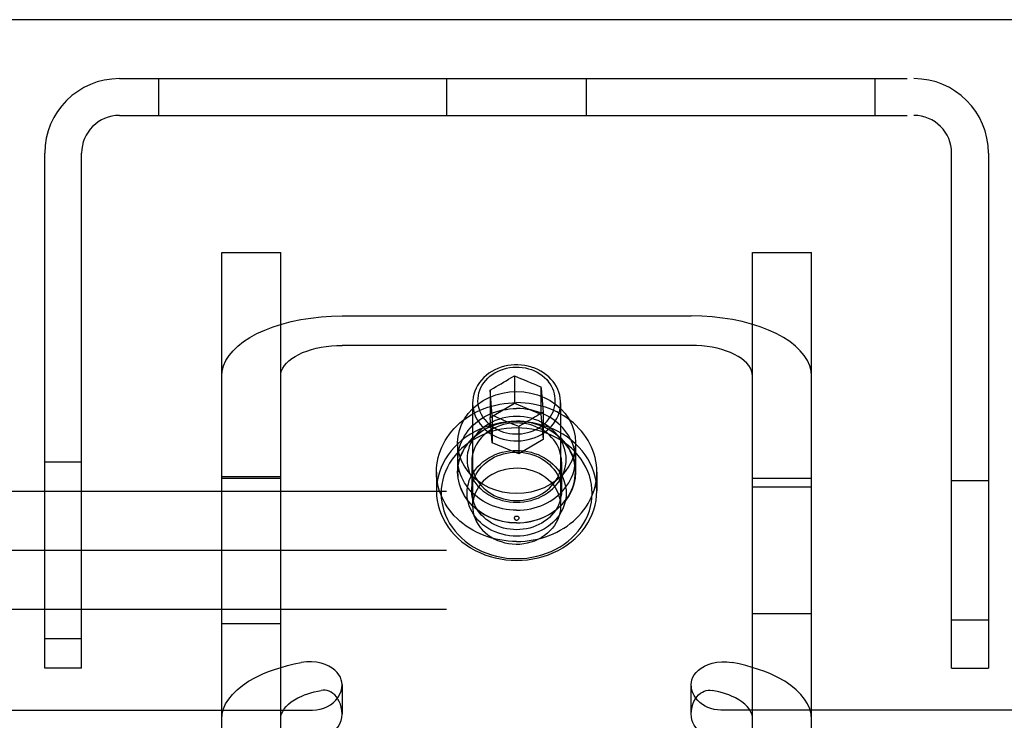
# Model space of a CAD drawing. Header units: inches. Extents: x 0 to 304, y 0 to 196.
# Tile 60 of 129: x 125.95 to 128.03, y 145.87 to 147.36. Entities that reach past the tile are written whole.
import ezdxf

# ---------------------------------------------------------------- set-up
doc = ezdxf.new("R2010")
doc.units = ezdxf.units.IN
doc.header["$LTSCALE"] = 16.696429
doc.header["$MEASUREMENT"] = 0
doc.linetypes.add('HIDDEN', pattern=[0.2, 0.1, -0.1])
doc.layers.get('0').update_dxf_attribs({"linetype": 'CONTINUOUS'})
doc.layers.add('DEFAULT_2', color=8, linetype='HIDDEN')

msp = doc.modelspace()

# ---------------------------------------------------------------- linework, layer by layer
at = {"color": 7, "linetype": 'Continuous'}
msp.add_line((132.4384, 147.3561), (53.8134, 147.3561), dxfattribs=at)
at = {"layer": 'DEFAULT_2', "color": 8, "linetype": 'HIDDEN'}
for p, q in [((126.1589, 147.2311), (127.8429, 147.2311)), ((126.2419, 147.2311), (126.2419, 147.1531)), ((126.8529, 147.1531), (126.8529, 147.2311)), ((127.1489, 147.1531), (127.1489, 147.2311)), ((127.7599, 147.2311), (127.7599, 147.1531)), ((126.1589, 147.1531), (127.8429, 147.1531)), ((126.0009, 145.9811), (126.0009, 147.0731)), ((126.0789, 145.9811), (126.0789, 147.0731)), ((127.9229, 145.9811), (127.9229, 147.0731)), ((128.0009, 147.0731), (128.0009, 145.9811)), ((126.3759, 145.5461), (126.3759, 146.8622)), ((126.3759, 146.8622), (126.5009, 146.8622)), ((126.5009, 145.5461), (126.5009, 146.8622)), ((127.5009, 145.5461), (127.5009, 146.8622)), ((127.5009, 146.8622), (127.6259, 146.8622)), ((127.6259, 145.5461), (127.6259, 146.8622)), ((126.6309, 146.7278), (127.3709, 146.7278)), ((127.3709, 146.6653), (126.6309, 146.6653)), ((126.9889, 146.5966), (126.9963, 146.6012)), ((126.9963, 146.6012), (126.9963, 146.5431)), ((126.9963, 146.6012), (127.003, 146.5982)), ((126.9574, 146.578), (126.9627, 146.5811)), ((126.9627, 146.5811), (126.968, 146.5841)), ((126.968, 146.5841), (126.9732, 146.5872)), ((126.9732, 146.5872), (126.9784, 146.5903)), ((126.9784, 146.5903), (126.9837, 146.5935)), ((126.9837, 146.5935), (126.9889, 146.5966)), ((127.003, 146.5982), (127.0094, 146.5955)), ((127.0094, 146.5955), (127.0153, 146.5929)), ((127.0153, 146.5929), (127.023, 146.5897)), ((127.023, 146.5897), (127.0294, 146.587)), ((127.0294, 146.587), (127.0352, 146.5846)), ((127.0352, 146.5846), (127.0409, 146.5823)), ((127.0409, 146.5823), (127.0467, 146.58)), ((127.0467, 146.58), (127.0525, 146.5777)), ((126.9448, 146.5708), (126.9448, 146.5128)), ((126.9471, 146.5427), (126.9448, 146.5708)), ((126.9522, 146.575), (126.9574, 146.578)), ((127.0525, 146.5777), (127.0525, 146.5197)), ((127.0525, 146.5777), (127.0528, 146.574)), ((127.0528, 146.574), (127.0571, 146.5239)), ((126.9077, 146.5435), (126.9077, 146.3248)), ((126.9448, 146.5128), (126.9963, 146.5431)), ((126.9494, 146.517), (126.9471, 146.5427)), ((126.9963, 146.5431), (127.0525, 146.5197)), ((127.0942, 146.5435), (127.0942, 146.3248)), ((126.9494, 146.517), (126.9494, 146.4589)), ((126.9551, 146.5144), (126.9494, 146.517)), ((127.0497, 146.5193), (127.0444, 146.5161)), ((127.0571, 146.5239), (127.0497, 146.5193)), ((127.0525, 146.5197), (127.0571, 146.4658)), ((127.0571, 146.5239), (127.0571, 146.4658)), ((126.9494, 146.4589), (126.9448, 146.5128)), ((126.961, 146.5119), (126.9551, 146.5144)), ((126.9667, 146.5094), (126.961, 146.5119)), ((126.9725, 146.5069), (126.9667, 146.5094)), ((126.9789, 146.5042), (126.9725, 146.5069)), ((126.9866, 146.5011), (126.9789, 146.5042)), ((126.9925, 146.4987), (126.9866, 146.5011)), ((126.9988, 146.4961), (126.9925, 146.4987)), ((127.0055, 146.4935), (126.9988, 146.4961)), ((127.0182, 146.5007), (127.0129, 146.4977)), ((127.0235, 146.5037), (127.0182, 146.5007)), ((127.0287, 146.5068), (127.0235, 146.5037)), ((127.0339, 146.5098), (127.0287, 146.5068)), ((127.0391, 146.5129), (127.0339, 146.5098)), ((127.0444, 146.5161), (127.0391, 146.5129)), ((127.0055, 146.4935), (127.0055, 146.4354)), ((126.8759, 146.4593), (126.8759, 146.3968)), ((127.0055, 146.4354), (126.9494, 146.4589)), ((127.0571, 146.4658), (127.0055, 146.4354)), ((127.1259, 146.4593), (127.1259, 146.3968)), ((126.0009, 146.4186), (126.0789, 146.4186)), ((126.8764, 146.4238), (126.8764, 146.3968)), ((126.9059, 146.4188), (126.9059, 146.3568)), ((127.0959, 146.4188), (127.0959, 146.3568)), ((127.1254, 146.4238), (127.1254, 146.3968)), ((126.8309, 146.3968), (126.8309, 146.3568)), ((127.1709, 146.3968), (127.1709, 146.3568)), ((126.5009, 146.3866), (126.3759, 146.3866)), ((126.5009, 146.3828), (126.3759, 146.3828)), ((127.6259, 146.3828), (127.5009, 146.3828)), ((127.9229, 146.3791), (128.0009, 146.3791)), ((125.1824, 146.3561), (132.1824, 146.3561)), ((127.6259, 146.3651), (127.5009, 146.3651)), ((125.1824, 146.2311), (132.1824, 146.2311)), ((125.1824, 146.1061), (132.1824, 146.1061)), ((127.6259, 146.0961), (127.5009, 146.0961)), ((127.9229, 146.0831), (128.0009, 146.0831)), ((126.5009, 146.0746), (126.3759, 146.0746)), ((126.0009, 146.0436), (126.0789, 146.0436)), ((126.0789, 145.9811), (126.0009, 145.9811)), ((127.9229, 145.9811), (128.0009, 145.9811)), ((126.6309, 145.9462), (126.6309, 145.8837)), ((127.3709, 145.8837), (127.3709, 145.9462)), ((125.8509, 145.892), (126.5684, 145.892)), ((128.1509, 145.892), (127.4334, 145.892))]:
    msp.add_line(p, q, dxfattribs=at)
for points in [[(126.3759, 146.6003), (126.3769, 146.6114), (126.3798, 146.6224), (126.3846, 146.6333), (126.3913, 146.6439), (126.3998, 146.6541), (126.4101, 146.664), (126.4221, 146.6734), (126.4356, 146.6822), (126.4506, 146.6904), (126.467, 146.6979), (126.4847, 146.7047), (126.5034, 146.7107), (126.5232, 146.7158), (126.5437, 146.7201), (126.5649, 146.7234), (126.5866, 146.7258), (126.6086, 146.7273), (126.6309, 146.7278)], [(127.6259, 146.6003), (127.6249, 146.6114), (127.6221, 146.6224), (127.6172, 146.6333), (127.6106, 146.6439), (127.602, 146.6541), (127.5918, 146.664), (127.5798, 146.6734), (127.5663, 146.6822), (127.5512, 146.6904), (127.5348, 146.6979), (127.5172, 146.7047), (127.4984, 146.7107), (127.4787, 146.7158), (127.4581, 146.7201), (127.4369, 146.7234), (127.4152, 146.7258), (127.3932, 146.7273), (127.3709, 146.7278)], [(126.5009, 146.6003), (126.5014, 146.6059), (126.5029, 146.6115), (126.5054, 146.6171), (126.5088, 146.6225), (126.5131, 146.6277), (126.5183, 146.6328), (126.5244, 146.6375), (126.5313, 146.642), (126.539, 146.6462), (126.5474, 146.6501), (126.5564, 146.6535), (126.5659, 146.6565), (126.576, 146.6592), (126.5865, 146.6613), (126.5973, 146.663), (126.6084, 146.6643), (126.6196, 146.665), (126.6309, 146.6653)], [(127.5009, 146.6003), (127.5004, 146.6059), (127.499, 146.6115), (127.4965, 146.6171), (127.4931, 146.6225), (127.4887, 146.6277), (127.4835, 146.6328), (127.4774, 146.6375), (127.4705, 146.642), (127.4629, 146.6462), (127.4545, 146.6501), (127.4455, 146.6535), (127.4359, 146.6565), (127.4259, 146.6592), (127.4154, 146.6613), (127.4046, 146.663), (127.3935, 146.6643), (127.3823, 146.665), (127.3709, 146.6653)], [(127.078, 146.589), (127.0737, 146.5941), (127.0689, 146.5988), (127.0637, 146.6033), (127.0581, 146.6074), (127.0521, 146.611), (127.0458, 146.6143), (127.0393, 146.6171), (127.0325, 146.6195), (127.0255, 146.6214), (127.0184, 146.6229), (127.0111, 146.6238), (127.0038, 146.6243), (126.9965, 146.6242), (126.9892, 146.6236), (126.982, 146.6226), (126.9749, 146.6211), (126.9679, 146.6191), (126.9612, 146.6166), (126.9547, 146.6137), (126.9485, 146.6103)], [(126.9485, 146.6103), (126.9423, 146.6063), (126.9365, 146.6019), (126.9312, 146.5971), (126.9263, 146.5919), (126.9219, 146.5864), (126.9181, 146.5806), (126.9149, 146.5746), (126.9122, 146.5683), (126.9101, 146.5619), (126.9087, 146.5553), (126.9079, 146.5487), (126.9077, 146.5435)], [(126.9332, 146.5086), (126.9296, 146.5136), (126.9265, 146.5188), (126.9239, 146.5242), (126.9219, 146.5298), (126.9204, 146.5355), (126.9194, 146.5413), (126.919, 146.5472), (126.9192, 146.553), (126.9199, 146.5589), (126.9211, 146.5646), (126.9229, 146.5703), (126.9253, 146.5758), (126.9282, 146.5811), (126.9315, 146.5862), (126.9353, 146.591), (126.9396, 146.5956), (126.9443, 146.5998), (126.9494, 146.6037), (126.9548, 146.6072), (126.9606, 146.6103), (126.9666, 146.6129), (126.9729, 146.6152), (126.9793, 146.6169), (126.9859, 146.6183), (126.9926, 146.6191), (126.9994, 146.6194), (127.0062, 146.6193), (127.0129, 146.6187), (127.0196, 146.6176), (127.0261, 146.616), (127.0324, 146.614), (127.0386, 146.6115), (127.0445, 146.6086), (127.05, 146.6053), (127.0553, 146.6016), (127.0602, 146.5975), (127.0646, 146.5931), (127.0687, 146.5884)], [(127.047, 146.4898), (127.0522, 146.4931), (127.057, 146.4968), (127.0616, 146.5008), (127.0657, 146.505), (127.0694, 146.5096), (127.0728, 146.5143), (127.0756, 146.5193), (127.078, 146.5245), (127.08, 146.5298), (127.0814, 146.5352), (127.0824, 146.5407), (127.0828, 146.5463), (127.0828, 146.5519), (127.0822, 146.5574), (127.0812, 146.5629), (127.0796, 146.5683), (127.0776, 146.5736), (127.0751, 146.5787), (127.0721, 146.5837), (127.0687, 146.5884)], [(127.0942, 146.5435), (127.0941, 146.5474), (127.0934, 146.5537), (127.0922, 146.56), (127.0905, 146.5661), (127.0881, 146.5721), (127.0853, 146.578), (127.0819, 146.5836), (127.078, 146.589)], [(126.8759, 146.4593), (126.8769, 146.4724), (126.8796, 146.4852), (126.8841, 146.4977), (126.8902, 146.5096), (126.8981, 146.5208), (126.9074, 146.5311), (126.918, 146.5403), (126.9299, 146.5484), (126.9428, 146.5551), (126.9566, 146.5605), (126.971, 146.5644), (126.9859, 146.5668), (127.0009, 146.5675), (127.016, 146.5668), (127.0308, 146.5644), (127.0453, 146.5605), (127.059, 146.5551), (127.0719, 146.5484), (127.0838, 146.5403), (127.0945, 146.5311), (127.1038, 146.5208), (127.1116, 146.5096), (127.1178, 146.4977), (127.1223, 146.4852), (127.125, 146.4724), (127.1259, 146.4593)], [(126.9448, 146.5708), (126.9472, 146.5722), (126.9522, 146.575)], [(126.8309, 146.3968), (126.8312, 146.4045), (126.8319, 146.4122), (126.833, 146.4198), (126.8346, 146.4274), (126.8367, 146.4349), (126.8393, 146.4423), (126.8422, 146.4496), (126.8456, 146.4567), (126.8495, 146.4636), (126.8537, 146.4704), (126.8584, 146.477), (126.8634, 146.4833), (126.8688, 146.4894), (126.8746, 146.4953), (126.8807, 146.5009), (126.8872, 146.5062), (126.8939, 146.5112), (126.901, 146.5159), (126.9083, 146.5203), (126.9159, 146.5243), (126.9238, 146.528), (126.9318, 146.5313), (126.94, 146.5342), (126.9484, 146.5368), (126.9569, 146.539), (126.9656, 146.5408), (126.9743, 146.5422), (126.9832, 146.5432), (126.992, 146.5438), (127.0009, 146.544)], [(126.9077, 146.5435), (126.9077, 146.542), (126.9082, 146.5354), (126.9093, 146.5288), (126.911, 146.5223), (126.9133, 146.5159), (126.9162, 146.5097), (126.9198, 146.5038), (126.9238, 146.4981), (126.9284, 146.4928), (126.9335, 146.4877), (126.9391, 146.4831), (126.945, 146.4789), (126.9514, 146.4751), (126.9581, 146.4718), (126.9651, 146.469), (126.9723, 146.4667), (126.9797, 146.4649), (126.9873, 146.4636), (126.995, 146.4629), (127.0027, 146.4628), (127.0104, 146.4632), (127.018, 146.4641), (127.0255, 146.4656), (127.0328, 146.4677), (127.04, 146.4702), (127.0468, 146.4732), (127.0534, 146.4768)], [(127.1709, 146.3968), (127.1707, 146.4045), (127.17, 146.4122), (127.1688, 146.4198), (127.1672, 146.4274), (127.1651, 146.4349), (127.1626, 146.4423), (127.1596, 146.4496), (127.1562, 146.4567), (127.1524, 146.4636), (127.1482, 146.4704), (127.1435, 146.477), (127.1385, 146.4833), (127.133, 146.4894), (127.1273, 146.4953), (127.1211, 146.5009), (127.1147, 146.5062), (127.1079, 146.5112), (127.1009, 146.5159), (127.0935, 146.5203), (127.0859, 146.5243), (127.0781, 146.528), (127.0701, 146.5313), (127.0619, 146.5342), (127.0535, 146.5368), (127.0449, 146.539), (127.0363, 146.5408), (127.0275, 146.5422), (127.0187, 146.5432), (127.0098, 146.5438), (127.0009, 146.544)], [(127.0534, 146.4768), (127.0593, 146.4805), (127.0648, 146.4847), (127.0699, 146.4892), (127.0746, 146.4941), (127.0789, 146.4992), (127.0827, 146.5047), (127.0859, 146.5103), (127.0887, 146.5162), (127.0909, 146.5223), (127.0925, 146.5284), (127.0936, 146.5347), (127.0941, 146.541), (127.0942, 146.5435)], [(126.8764, 146.4238), (126.8767, 146.4303), (126.8773, 146.4368), (126.8785, 146.4432), (126.88, 146.4496), (126.8821, 146.4559), (126.8845, 146.462), (126.8874, 146.468), (126.8907, 146.4739), (126.8944, 146.4796), (126.8985, 146.485), (126.9029, 146.4903), (126.9077, 146.4953), (126.9129, 146.5), (126.9184, 146.5045), (126.9241, 146.5087), (126.9302, 146.5125), (126.9365, 146.5161), (126.9431, 146.5193), (126.9498, 146.5221), (126.9568, 146.5246), (126.9639, 146.5267), (126.9711, 146.5285), (126.9785, 146.5298), (126.9859, 146.5308), (126.9934, 146.5314), (127.0009, 146.5316)], [(127.1254, 146.4238), (127.1252, 146.4303), (127.1245, 146.4368), (127.1234, 146.4432), (127.1218, 146.4496), (127.1198, 146.4559), (127.1173, 146.462), (127.1145, 146.468), (127.1112, 146.4739), (127.1075, 146.4796), (127.1034, 146.485), (127.0989, 146.4903), (127.0941, 146.4953), (127.089, 146.5), (127.0835, 146.5045), (127.0777, 146.5087), (127.0717, 146.5125), (127.0653, 146.5161), (127.0588, 146.5193), (127.052, 146.5221), (127.0451, 146.5246), (127.038, 146.5267), (127.0307, 146.5285), (127.0234, 146.5298), (127.0159, 146.5308), (127.0085, 146.5314), (127.0009, 146.5316)], [(127.0009, 146.504), (126.9895, 146.5037), (126.9781, 146.5027), (126.9668, 146.501), (126.9555, 146.4987), (126.9445, 146.4957), (126.9336, 146.492), (126.9231, 146.4877), (126.9129, 146.4828), (126.9032, 146.4772), (126.8939, 146.4712), (126.8851, 146.4646), (126.8769, 146.4575), (126.8692, 146.4499), (126.8622, 146.4419), (126.8558, 146.4334), (126.8501, 146.4247), (126.8451, 146.4156), (126.8408, 146.4062), (126.8373, 146.3966), (126.8345, 146.3868), (126.8325, 146.3769), (126.8313, 146.3669), (126.8309, 146.3568)], [(126.8759, 146.3968), (126.8769, 146.4099), (126.8796, 146.4227), (126.8841, 146.4352), (126.8902, 146.4471), (126.8981, 146.4583), (126.9074, 146.4686), (126.918, 146.4778), (126.9299, 146.4859), (126.9428, 146.4926), (126.9566, 146.498), (126.971, 146.5019), (126.9859, 146.5043), (127.0009, 146.505), (127.016, 146.5043), (127.0308, 146.5019), (127.0453, 146.498), (127.059, 146.4926), (127.0719, 146.4859), (127.0838, 146.4778), (127.0945, 146.4686), (127.1038, 146.4583), (127.1116, 146.4471), (127.1178, 146.4352), (127.1223, 146.4227), (127.125, 146.4099), (127.1259, 146.3968)], [(126.8764, 146.3968), (126.8767, 146.4033), (126.8773, 146.4098), (126.8785, 146.4162), (126.88, 146.4226), (126.8821, 146.4289), (126.8845, 146.435), (126.8874, 146.441), (126.8907, 146.4469), (126.8944, 146.4526), (126.8985, 146.458), (126.9029, 146.4633), (126.9077, 146.4683), (126.9129, 146.473), (126.9184, 146.4775), (126.9241, 146.4817), (126.9302, 146.4855), (126.9365, 146.4891), (126.9431, 146.4923), (126.9498, 146.4951), (126.9568, 146.4976), (126.9639, 146.4997), (126.9711, 146.5015), (126.9785, 146.5028), (126.9859, 146.5038), (126.9934, 146.5044), (127.0009, 146.5046)], [(127.0009, 146.5147), (126.9933, 146.5145), (126.9856, 146.5137), (126.978, 146.5125), (126.9704, 146.5108), (126.9629, 146.5086), (126.9557, 146.5058), (126.9487, 146.5026), (126.9419, 146.499), (126.9356, 146.495), (126.9296, 146.4905), (126.9241, 146.4857), (126.9189, 146.4806), (126.9143, 146.4751), (126.9101, 146.4694), (126.9064, 146.4633), (126.9032, 146.4571), (126.9006, 146.4507), (126.8986, 146.4441), (126.8971, 146.4374), (126.8962, 146.4306), (126.8959, 146.4238), (126.8962, 146.417), (126.8971, 146.4102), (126.8986, 146.4035), (126.9006, 146.3969), (126.9032, 146.3905), (126.9064, 146.3843), (126.9101, 146.3782), (126.9143, 146.3725), (126.9189, 146.367), (126.9241, 146.3619), (126.9296, 146.357), (126.9356, 146.3526), (126.9419, 146.3486), (126.9486, 146.3449), (126.9556, 146.3417), (126.9629, 146.339), (126.9704, 146.3368), (126.978, 146.3351), (126.9856, 146.3338), (126.9933, 146.3331), (127.0009, 146.3329)], [(127.0009, 146.5011), (126.994, 146.5008), (126.9871, 146.5002), (126.9801, 146.4991), (126.9733, 146.4975), (126.9665, 146.4955), (126.96, 146.493), (126.9536, 146.4901), (126.9476, 146.4869), (126.9418, 146.4832), (126.9364, 146.4792), (126.9314, 146.4748), (126.9267, 146.4702), (126.9225, 146.4652), (126.9187, 146.46), (126.9154, 146.4546), (126.9125, 146.4489), (126.9102, 146.4431), (126.9083, 146.4371), (126.907, 146.4311), (126.9062, 146.425), (126.9059, 146.4188)], [(126.9332, 146.5086), (126.937, 146.5041), (126.9412, 146.4999), (126.9458, 146.496), (126.9507, 146.4924), (126.956, 146.4892), (126.9615, 146.4863), (126.9672, 146.4838), (126.9732, 146.4817), (126.9793, 146.48), (126.9856, 146.4788), (126.992, 146.478), (126.9984, 146.4776), (127.0048, 146.4776), (127.0112, 146.4781), (127.0176, 146.479), (127.0238, 146.4804), (127.0299, 146.4821), (127.0359, 146.4843), (127.0416, 146.4869), (127.047, 146.4898)], [(127.0009, 146.3329), (127.0086, 146.3331), (127.0162, 146.3338), (127.0239, 146.3351), (127.0315, 146.3368), (127.0389, 146.339), (127.0462, 146.3417), (127.0532, 146.3449), (127.0599, 146.3486), (127.0663, 146.3526), (127.0722, 146.357), (127.0778, 146.3618), (127.0829, 146.367), (127.0876, 146.3725), (127.0918, 146.3782), (127.0955, 146.3842), (127.0986, 146.3905), (127.1012, 146.3969), (127.1033, 146.4035), (127.1048, 146.4102), (127.1056, 146.417), (127.1059, 146.4238), (127.1056, 146.4306), (127.1048, 146.4374), (127.1033, 146.4441), (127.1012, 146.4506), (127.0986, 146.4571), (127.0955, 146.4633), (127.0918, 146.4694), (127.0876, 146.4751), (127.0829, 146.4806), (127.0778, 146.4857), (127.0722, 146.4905), (127.0663, 146.495), (127.0599, 146.499), (127.0532, 146.5026), (127.0462, 146.5058), (127.039, 146.5085), (127.0315, 146.5108), (127.0239, 146.5125), (127.0162, 146.5137), (127.0086, 146.5145), (127.0009, 146.5147)], [(127.1254, 146.3968), (127.1252, 146.4033), (127.1245, 146.4098), (127.1234, 146.4162), (127.1218, 146.4226), (127.1198, 146.4289), (127.1173, 146.435), (127.1145, 146.441), (127.1112, 146.4469), (127.1075, 146.4526), (127.1034, 146.458), (127.0989, 146.4633), (127.0941, 146.4683), (127.089, 146.473), (127.0835, 146.4775), (127.0777, 146.4817), (127.0717, 146.4855), (127.0653, 146.4891), (127.0588, 146.4923), (127.052, 146.4951), (127.0451, 146.4976), (127.038, 146.4997), (127.0307, 146.5015), (127.0234, 146.5028), (127.0159, 146.5038), (127.0085, 146.5044), (127.0009, 146.5046)], [(127.1709, 146.3568), (127.1705, 146.3669), (127.1693, 146.3769), (127.1674, 146.3868), (127.1646, 146.3966), (127.1611, 146.4062), (127.1568, 146.4156), (127.1518, 146.4247), (127.1461, 146.4334), (127.1397, 146.4419), (127.1326, 146.4499), (127.125, 146.4575), (127.1167, 146.4646), (127.108, 146.4712), (127.0987, 146.4772), (127.0889, 146.4828), (127.0788, 146.4877), (127.0682, 146.492), (127.0574, 146.4957), (127.0463, 146.4987), (127.0351, 146.501), (127.0237, 146.5027), (127.0123, 146.5037), (127.0009, 146.504)], [(127.0959, 146.4188), (127.0957, 146.4249), (127.0949, 146.4311), (127.0935, 146.4371), (127.0917, 146.4431), (127.0893, 146.4489), (127.0865, 146.4546), (127.0831, 146.46), (127.0794, 146.4652), (127.0751, 146.4702), (127.0705, 146.4748), (127.0655, 146.4792), (127.0601, 146.4832), (127.0543, 146.4868), (127.0482, 146.4901), (127.0419, 146.493), (127.0353, 146.4955), (127.0286, 146.4975), (127.0217, 146.4991), (127.0148, 146.5002), (127.0078, 146.5008), (127.0009, 146.5011)], [(127.0129, 146.4977), (127.0079, 146.4948), (127.0055, 146.4935)], [(127.0009, 146.4904), (126.9902, 146.49), (126.9795, 146.4891), (126.9688, 146.4875), (126.9582, 146.4853), (126.9478, 146.4825), (126.9376, 146.479), (126.9277, 146.475), (126.9181, 146.4703), (126.9089, 146.4652), (126.9002, 146.4594), (126.8919, 146.4532), (126.8842, 146.4465), (126.877, 146.4394), (126.8703, 146.4319), (126.8643, 146.4239), (126.8589, 146.4157), (126.8542, 146.4071), (126.8502, 146.3983), (126.8469, 146.3893), (126.8443, 146.38), (126.8424, 146.3707), (126.8413, 146.3613), (126.8409, 146.3518), (126.8413, 146.3423), (126.8424, 146.3329), (126.8443, 146.3235), (126.8469, 146.3143), (126.8502, 146.3053), (126.8542, 146.2965), (126.8589, 146.2879), (126.8643, 146.2797), (126.8703, 146.2717), (126.877, 146.2642), (126.8842, 146.257), (126.8919, 146.2504), (126.9002, 146.2441), (126.9089, 146.2384), (126.9181, 146.2332), (126.9277, 146.2286), (126.9376, 146.2245), (126.9478, 146.2211), (126.9582, 146.2183), (126.9688, 146.2161), (126.9795, 146.2145), (126.9902, 146.2135), (127.0009, 146.2132)], [(127.0009, 146.2132), (127.0117, 146.2135), (127.0224, 146.2145), (127.0331, 146.2161), (127.0437, 146.2183), (127.0541, 146.2211), (127.0643, 146.2245), (127.0742, 146.2286), (127.0837, 146.2332), (127.0929, 146.2384), (127.1017, 146.2441), (127.1099, 146.2504), (127.1177, 146.257), (127.1249, 146.2642), (127.1315, 146.2717), (127.1375, 146.2796), (127.1429, 146.2879), (127.1476, 146.2965), (127.1517, 146.3053), (127.155, 146.3143), (127.1576, 146.3235), (127.1594, 146.3329), (127.1606, 146.3423), (127.1609, 146.3518), (127.1606, 146.3613), (127.1594, 146.3707), (127.1576, 146.38), (127.155, 146.3893), (127.1517, 146.3983), (127.1476, 146.4071), (127.1429, 146.4157), (127.1375, 146.4239), (127.1315, 146.4319), (127.1249, 146.4394), (127.1177, 146.4465), (127.1099, 146.4532), (127.1017, 146.4594), (127.0929, 146.4652), (127.0837, 146.4703), (127.0742, 146.475), (127.0643, 146.479), (127.0541, 146.4825), (127.0437, 146.4853), (127.0331, 146.4875), (127.0224, 146.4891), (127.0117, 146.49), (127.0009, 146.4904)], [(127.1259, 146.4593), (127.125, 146.4461), (127.1223, 146.4334), (127.1178, 146.4209), (127.1116, 146.409), (127.1038, 146.3978), (127.0945, 146.3875), (127.0838, 146.3783), (127.0719, 146.3702), (127.059, 146.3634), (127.0453, 146.3581), (127.0308, 146.3542), (127.016, 146.3518), (127.0009, 146.351), (126.9859, 146.3518), (126.971, 146.3542), (126.9566, 146.3581), (126.9428, 146.3634), (126.9299, 146.3702), (126.918, 146.3783), (126.9074, 146.3875), (126.8981, 146.3978), (126.8902, 146.409), (126.8841, 146.4209), (126.8796, 146.4334), (126.8769, 146.4461), (126.8759, 146.4593)], [(127.0009, 146.2609), (126.9933, 146.2611), (126.9856, 146.2618), (126.978, 146.2631), (126.9704, 146.2648), (126.9629, 146.267), (126.9556, 146.2697), (126.9486, 146.2729), (126.9419, 146.2766), (126.9356, 146.2806), (126.9296, 146.285), (126.9241, 146.2899), (126.9189, 146.295), (126.9143, 146.3005), (126.9101, 146.3062), (126.9064, 146.3123), (126.9032, 146.3185), (126.9006, 146.3249), (126.8986, 146.3315), (126.8971, 146.3382), (126.8962, 146.345), (126.8959, 146.3518), (126.8962, 146.3586), (126.8971, 146.3654), (126.8986, 146.3721), (126.9006, 146.3787), (126.9032, 146.3851), (126.9064, 146.3913), (126.9101, 146.3974), (126.9143, 146.4031), (126.9189, 146.4086), (126.9241, 146.4137), (126.9296, 146.4185), (126.9356, 146.423), (126.9419, 146.427), (126.9487, 146.4306), (126.9557, 146.4338), (126.9629, 146.4366), (126.9704, 146.4388), (126.978, 146.4405), (126.9856, 146.4417), (126.9933, 146.4425), (127.0009, 146.4427)], [(126.9059, 146.3568), (126.9062, 146.363), (126.907, 146.3691), (126.9083, 146.3751), (126.9102, 146.3811), (126.9125, 146.3869), (126.9154, 146.3926), (126.9187, 146.398), (126.9225, 146.4032), (126.9267, 146.4082), (126.9314, 146.4128), (126.9364, 146.4172), (126.9418, 146.4212), (126.9476, 146.4249), (126.9536, 146.4281), (126.96, 146.431), (126.9665, 146.4335), (126.9733, 146.4355), (126.9801, 146.4371), (126.9871, 146.4382), (126.994, 146.4388), (127.0009, 146.4391)], [(127.0009, 146.4427), (127.0086, 146.4425), (127.0162, 146.4417), (127.0239, 146.4405), (127.0315, 146.4388), (127.039, 146.4365), (127.0462, 146.4338), (127.0532, 146.4306), (127.0599, 146.427), (127.0663, 146.423), (127.0722, 146.4185), (127.0778, 146.4137), (127.0829, 146.4086), (127.0876, 146.4031), (127.0918, 146.3974), (127.0955, 146.3913), (127.0986, 146.3851), (127.1012, 146.3786), (127.1033, 146.3721), (127.1048, 146.3654), (127.1056, 146.3586), (127.1059, 146.3518), (127.1056, 146.345), (127.1048, 146.3382), (127.1033, 146.3315), (127.1012, 146.3249), (127.0986, 146.3185), (127.0955, 146.3122), (127.0918, 146.3062), (127.0876, 146.3005), (127.0829, 146.295), (127.0778, 146.2898), (127.0722, 146.285), (127.0663, 146.2806), (127.0599, 146.2766), (127.0532, 146.2729), (127.0462, 146.2697), (127.0389, 146.267), (127.0315, 146.2648), (127.0239, 146.2631), (127.0162, 146.2618), (127.0086, 146.2611), (127.0009, 146.2609)], [(127.0009, 146.4391), (127.0078, 146.4388), (127.0148, 146.4382), (127.0217, 146.4371), (127.0286, 146.4355), (127.0353, 146.4335), (127.0419, 146.431), (127.0482, 146.4281), (127.0543, 146.4248), (127.0601, 146.4212), (127.0655, 146.4172), (127.0705, 146.4128), (127.0751, 146.4082), (127.0794, 146.4032), (127.0831, 146.398), (127.0865, 146.3926), (127.0893, 146.3869), (127.0917, 146.3811), (127.0935, 146.3751), (127.0949, 146.3691), (127.0957, 146.3629), (127.0959, 146.3568)], [(127.0009, 146.316), (126.9934, 146.3162), (126.9859, 146.3168), (126.9785, 146.3177), (126.9711, 146.3191), (126.9639, 146.3209), (126.9568, 146.323), (126.9498, 146.3255), (126.9431, 146.3283), (126.9365, 146.3315), (126.9302, 146.3351), (126.9241, 146.3389), (126.9184, 146.3431), (126.9129, 146.3476), (126.9077, 146.3523), (126.9029, 146.3573), (126.8985, 146.3625), (126.8944, 146.368), (126.8907, 146.3737), (126.8874, 146.3795), (126.8845, 146.3856), (126.8821, 146.3917), (126.88, 146.398), (126.8785, 146.4044), (126.8773, 146.4108), (126.8767, 146.4173), (126.8764, 146.4238)], [(126.9059, 146.4188), (126.9062, 146.4126), (126.907, 146.4065), (126.9083, 146.4005), (126.9102, 146.3945), (126.9125, 146.3887), (126.9154, 146.383), (126.9187, 146.3776), (126.9225, 146.3724), (126.9267, 146.3674), (126.9314, 146.3628), (126.9364, 146.3584), (126.9418, 146.3544), (126.9476, 146.3507), (126.9536, 146.3474), (126.96, 146.3446), (126.9665, 146.3421), (126.9733, 146.3401), (126.9801, 146.3385), (126.9871, 146.3374), (126.994, 146.3367), (127.0009, 146.3365)], [(127.0009, 146.316), (127.0085, 146.3162), (127.0159, 146.3168), (127.0234, 146.3177), (127.0307, 146.3191), (127.038, 146.3209), (127.0451, 146.323), (127.052, 146.3255), (127.0588, 146.3283), (127.0653, 146.3315), (127.0717, 146.3351), (127.0777, 146.3389), (127.0835, 146.3431), (127.089, 146.3476), (127.0941, 146.3523), (127.0989, 146.3573), (127.1034, 146.3625), (127.1075, 146.368), (127.1112, 146.3737), (127.1145, 146.3795), (127.1173, 146.3856), (127.1198, 146.3917), (127.1218, 146.398), (127.1234, 146.4044), (127.1245, 146.4108), (127.1252, 146.4173), (127.1254, 146.4238)], [(127.0009, 146.3365), (127.0078, 146.3367), (127.0148, 146.3374), (127.0217, 146.3385), (127.0286, 146.3401), (127.0353, 146.3421), (127.0419, 146.3446), (127.0482, 146.3474), (127.0543, 146.3507), (127.06, 146.3544), (127.0654, 146.3584), (127.0705, 146.3627), (127.0751, 146.3674), (127.0793, 146.3723), (127.0831, 146.3776), (127.0865, 146.383), (127.0893, 146.3887), (127.0917, 146.3945), (127.0935, 146.4004), (127.0949, 146.4065), (127.0957, 146.4126), (127.0959, 146.4188)], [(127.0009, 146.2496), (126.992, 146.2498), (126.9832, 146.2504), (126.9743, 146.2514), (126.9656, 146.2528), (126.9569, 146.2546), (126.9484, 146.2568), (126.94, 146.2593), (126.9318, 146.2623), (126.9238, 146.2656), (126.9159, 146.2693), (126.9083, 146.2733), (126.901, 146.2777), (126.8939, 146.2824), (126.8872, 146.2874), (126.8807, 146.2927), (126.8746, 146.2983), (126.8688, 146.3041), (126.8634, 146.3103), (126.8584, 146.3166), (126.8537, 146.3232), (126.8495, 146.33), (126.8456, 146.3369), (126.8422, 146.344), (126.8393, 146.3513), (126.8367, 146.3587), (126.8346, 146.3662), (126.833, 146.3738), (126.8319, 146.3814), (126.8312, 146.3891), (126.8309, 146.3968)], [(127.1259, 146.3968), (127.125, 146.3836), (127.1223, 146.3709), (127.1178, 146.3584), (127.1116, 146.3465), (127.1038, 146.3353), (127.0945, 146.325), (127.0838, 146.3158), (127.0719, 146.3077), (127.059, 146.3009), (127.0453, 146.2956), (127.0308, 146.2917), (127.016, 146.2893), (127.0009, 146.2885), (126.9859, 146.2893), (126.971, 146.2917), (126.9566, 146.2956), (126.9428, 146.3009), (126.9299, 146.3077), (126.918, 146.3158), (126.9074, 146.325), (126.8981, 146.3353), (126.8902, 146.3465), (126.8841, 146.3584), (126.8796, 146.3709), (126.8769, 146.3836), (126.8759, 146.3968)], [(127.0009, 146.289), (126.9934, 146.2892), (126.9859, 146.2898), (126.9785, 146.2907), (126.9711, 146.2921), (126.9639, 146.2939), (126.9568, 146.296), (126.9498, 146.2985), (126.9431, 146.3013), (126.9365, 146.3045), (126.9302, 146.3081), (126.9241, 146.3119), (126.9184, 146.3161), (126.9129, 146.3206), (126.9077, 146.3253), (126.9029, 146.3303), (126.8985, 146.3355), (126.8944, 146.341), (126.8907, 146.3467), (126.8874, 146.3525), (126.8845, 146.3586), (126.8821, 146.3647), (126.88, 146.371), (126.8785, 146.3774), (126.8773, 146.3838), (126.8767, 146.3903), (126.8764, 146.3968)], [(126.9485, 146.3915), (126.942, 146.3873), (126.9359, 146.3826), (126.9303, 146.3775), (126.9253, 146.372), (126.9208, 146.3661), (126.917, 146.3599), (126.9137, 146.3534), (126.9112, 146.3467), (126.9093, 146.3399), (126.9082, 146.3329), (126.9077, 146.3259), (126.9077, 146.3248)], [(126.9485, 146.3915), (126.9554, 146.3952), (126.9627, 146.3984), (126.9702, 146.401), (126.978, 146.403), (126.986, 146.4045), (126.9941, 146.4053), (127.0022, 146.4055), (127.0103, 146.4051), (127.0184, 146.4041), (127.0263, 146.4025), (127.034, 146.4003), (127.0415, 146.3975), (127.0486, 146.3942), (127.0554, 146.3903), (127.0618, 146.3859), (127.0678, 146.3811), (127.0732, 146.3758), (127.078, 146.3702), (127.0823, 146.3642), (127.086, 146.3579), (127.089, 146.3514), (127.0913, 146.3446), (127.093, 146.3377), (127.0939, 146.3307), (127.0942, 146.3248)], [(127.0009, 146.289), (127.0085, 146.2892), (127.0159, 146.2898), (127.0234, 146.2907), (127.0307, 146.2921), (127.038, 146.2939), (127.0451, 146.296), (127.052, 146.2985), (127.0588, 146.3013), (127.0653, 146.3045), (127.0717, 146.3081), (127.0777, 146.3119), (127.0835, 146.3161), (127.089, 146.3206), (127.0941, 146.3253), (127.0989, 146.3303), (127.1034, 146.3355), (127.1075, 146.341), (127.1112, 146.3467), (127.1145, 146.3525), (127.1173, 146.3586), (127.1198, 146.3647), (127.1218, 146.371), (127.1234, 146.3774), (127.1245, 146.3838), (127.1252, 146.3903), (127.1254, 146.3968)], [(127.0009, 146.2496), (127.0098, 146.2498), (127.0187, 146.2504), (127.0275, 146.2514), (127.0363, 146.2528), (127.0449, 146.2546), (127.0535, 146.2568), (127.0619, 146.2593), (127.0701, 146.2623), (127.0781, 146.2656), (127.0859, 146.2693), (127.0935, 146.2733), (127.1009, 146.2777), (127.1079, 146.2824), (127.1147, 146.2874), (127.1211, 146.2927), (127.1273, 146.2983), (127.133, 146.3041), (127.1385, 146.3103), (127.1435, 146.3166), (127.1482, 146.3232), (127.1524, 146.33), (127.1562, 146.3369), (127.1596, 146.344), (127.1626, 146.3513), (127.1651, 146.3587), (127.1672, 146.3662), (127.1688, 146.3738), (127.17, 146.3814), (127.1707, 146.3891), (127.1709, 146.3968)], [(126.8309, 146.3568), (126.8313, 146.3467), (126.8325, 146.3367), (126.8345, 146.3268), (126.8373, 146.317), (126.8408, 146.3074), (126.8451, 146.298), (126.8501, 146.2889), (126.8558, 146.2801), (126.8622, 146.2717), (126.8692, 146.2637), (126.8769, 146.2561), (126.8851, 146.249), (126.8939, 146.2424), (126.9032, 146.2363), (126.9129, 146.2308), (126.9231, 146.2259), (126.9336, 146.2216), (126.9445, 146.2179), (126.9555, 146.2149), (126.9668, 146.2126), (126.9781, 146.2109), (126.9895, 146.2099), (127.0009, 146.2096)], [(127.0009, 146.2745), (126.994, 146.2747), (126.9871, 146.2754), (126.9801, 146.2765), (126.9733, 146.2781), (126.9665, 146.2801), (126.96, 146.2826), (126.9536, 146.2854), (126.9476, 146.2887), (126.9418, 146.2924), (126.9364, 146.2964), (126.9314, 146.3008), (126.9267, 146.3054), (126.9225, 146.3104), (126.9187, 146.3156), (126.9154, 146.321), (126.9125, 146.3267), (126.9102, 146.3325), (126.9083, 146.3385), (126.907, 146.3445), (126.9062, 146.3506), (126.9059, 146.3568)], [(127.0959, 146.3568), (127.0957, 146.3506), (127.0949, 146.3445), (127.0935, 146.3384), (127.0917, 146.3325), (127.0893, 146.3267), (127.0865, 146.321), (127.0831, 146.3156), (127.0793, 146.3103), (127.0751, 146.3054), (127.0705, 146.3007), (127.0654, 146.2964), (127.06, 146.2924), (127.0543, 146.2887), (127.0482, 146.2854), (127.0419, 146.2826), (127.0353, 146.2801), (127.0286, 146.2781), (127.0217, 146.2765), (127.0148, 146.2754), (127.0078, 146.2747), (127.0009, 146.2745)], [(127.0009, 146.2096), (127.0123, 146.2099), (127.0237, 146.2109), (127.0351, 146.2126), (127.0463, 146.2149), (127.0574, 146.2179), (127.0682, 146.2216), (127.0788, 146.2259), (127.0889, 146.2308), (127.0987, 146.2363), (127.108, 146.2424), (127.1167, 146.249), (127.125, 146.2561), (127.1326, 146.2637), (127.1397, 146.2717), (127.1461, 146.2801), (127.1518, 146.2889), (127.1568, 146.298), (127.1611, 146.3074), (127.1646, 146.317), (127.1674, 146.3268), (127.1693, 146.3367), (127.1705, 146.3467), (127.1709, 146.3568)], [(126.9077, 146.3248), (126.9079, 146.3188), (126.9089, 146.3118), (126.9105, 146.3049), (126.9129, 146.2982), (126.9159, 146.2916), (126.9196, 146.2853), (126.9238, 146.2793), (126.9287, 146.2737), (126.9341, 146.2684), (126.94, 146.2636), (126.9464, 146.2592), (126.9532, 146.2554), (126.9604, 146.252), (126.9679, 146.2493), (126.9756, 146.247), (126.9835, 146.2454), (126.9915, 146.2444), (126.9997, 146.244), (127.0078, 146.2442), (127.0159, 146.2451), (127.0238, 146.2465), (127.0316, 146.2485), (127.0392, 146.2511), (127.0465, 146.2543), (127.0534, 146.258)], [(127.0942, 146.3248), (127.0942, 146.3237), (127.0937, 146.3166), (127.0925, 146.3097), (127.0907, 146.3028), (127.0881, 146.2961), (127.0849, 146.2897), (127.0811, 146.2834), (127.0766, 146.2776), (127.0715, 146.272), (127.066, 146.2669), (127.0599, 146.2622), (127.0534, 146.258)], [(126.9981, 146.3029), (126.9974, 146.3024), (126.9969, 146.3018), (126.9964, 146.3012), (126.9961, 146.3005), (126.996, 146.2997), (126.9959, 146.299), (126.9961, 146.2982), (126.9964, 146.2975), (126.9968, 146.2969), (126.9973, 146.2963), (126.998, 146.2958), (126.9988, 146.2954), (126.9996, 146.2951), (127.0004, 146.295), (127.0013, 146.295), (127.0022, 146.2951), (127.003, 146.2953), (127.0037, 146.2957)], [(126.9981, 146.3029), (126.9989, 146.3032), (126.9997, 146.3035), (127.0006, 146.3036), (127.0014, 146.3036), (127.0023, 146.3035), (127.0031, 146.3032), (127.0039, 146.3028), (127.0045, 146.3023), (127.0051, 146.3017), (127.0055, 146.3011), (127.0058, 146.3004), (127.0059, 146.2996), (127.0059, 146.2989), (127.0057, 146.2981), (127.0054, 146.2974), (127.005, 146.2968), (127.0044, 146.2962), (127.0037, 146.2957)], [(126.4629, 145.9687), (126.4752, 145.9738), (126.488, 145.9784), (126.5015, 145.9826), (126.5154, 145.9865), (126.5297, 145.9898), (126.5445, 145.9927)], [(126.6309, 145.9462), (126.6306, 145.9513), (126.6293, 145.9564), (126.6273, 145.9616), (126.6243, 145.9667), (126.6204, 145.9717), (126.6155, 145.9765), (126.6096, 145.981), (126.6028, 145.9851), (126.595, 145.9885), (126.5863, 145.9913), (126.5767, 145.9933), (126.5664, 145.9943), (126.5556, 145.9941), (126.5445, 145.9927)], [(127.3709, 145.9462), (127.3713, 145.9513), (127.3725, 145.9564), (127.3746, 145.9615), (127.3775, 145.9666), (127.3814, 145.9716), (127.3862, 145.9764), (127.3921, 145.9809), (127.3989, 145.985), (127.4067, 145.9885), (127.4154, 145.9913), (127.4251, 145.9933), (127.4355, 145.9943), (127.4462, 145.9941), (127.4574, 145.9927)], [(127.539, 145.9687), (127.5267, 145.9738), (127.5138, 145.9784), (127.5004, 145.9826), (127.4865, 145.9865), (127.4722, 145.9898), (127.4574, 145.9927)], [(126.3759, 145.8728), (126.3769, 145.8837), (126.3796, 145.8944), (126.3842, 145.905), (126.3906, 145.9154), (126.3987, 145.9254), (126.4085, 145.9351), (126.4199, 145.9444), (126.4328, 145.9531), (126.4471, 145.9612), (126.4629, 145.9687)], [(127.6259, 145.8728), (127.625, 145.8837), (127.6222, 145.8944), (127.6177, 145.905), (127.6113, 145.9154), (127.6032, 145.9254), (127.5934, 145.9351), (127.582, 145.9444), (127.569, 145.9531), (127.5547, 145.9612), (127.539, 145.9687)], [(126.5453, 145.9217), (126.5515, 145.9243), (126.5581, 145.9266), (126.5649, 145.9288), (126.572, 145.9307), (126.5793, 145.9325), (126.5869, 145.9339)], [(126.5684, 145.892), (126.5767, 145.8925), (126.5846, 145.8939), (126.5923, 145.8962), (126.5997, 145.8993), (126.6065, 145.9032), (126.6126, 145.9079), (126.618, 145.9132), (126.6226, 145.9191), (126.6262, 145.9255), (126.6288, 145.9322), (126.6304, 145.939), (126.6309, 145.9462)], [(126.6309, 145.8837), (126.6304, 145.8911), (126.6293, 145.898), (126.6275, 145.9044), (126.6251, 145.9102), (126.6223, 145.9155), (126.619, 145.9201), (126.6154, 145.9241), (126.6116, 145.9275), (126.6075, 145.9302), (126.6034, 145.9322), (126.5992, 145.9335), (126.595, 145.9343), (126.5909, 145.9344), (126.5869, 145.9339)], [(127.4334, 145.892), (127.4264, 145.8924), (127.4195, 145.8934), (127.4128, 145.8951), (127.4063, 145.8974), (127.4002, 145.9003), (127.3945, 145.9039), (127.3892, 145.9079), (127.3846, 145.9124), (127.3805, 145.9174), (127.3771, 145.9227), (127.3744, 145.9283), (127.3725, 145.9341), (127.3713, 145.9401), (127.3709, 145.9462)], [(127.3709, 145.8837), (127.3714, 145.8912), (127.3726, 145.8981), (127.3744, 145.9046), (127.3768, 145.9104), (127.3797, 145.9157), (127.383, 145.9203), (127.3866, 145.9243), (127.3905, 145.9276), (127.3945, 145.9303), (127.3986, 145.9323), (127.4028, 145.9336), (127.4069, 145.9343), (127.411, 145.9344), (127.415, 145.9339)], [(127.4566, 145.9217), (127.4503, 145.9243), (127.4438, 145.9266), (127.4369, 145.9288), (127.4298, 145.9307), (127.4225, 145.9325), (127.415, 145.9339)], [(126.5009, 145.8728), (126.5014, 145.8783), (126.5028, 145.8838), (126.5052, 145.8892), (126.5084, 145.8945), (126.5125, 145.8996), (126.5175, 145.9046), (126.5233, 145.9093), (126.5299, 145.9137), (126.5372, 145.9179), (126.5453, 145.9217)], [(127.5009, 145.8728), (127.5005, 145.8783), (127.4991, 145.8838), (127.4967, 145.8892), (127.4935, 145.8945), (127.4893, 145.8996), (127.4843, 145.9046), (127.4785, 145.9093), (127.4719, 145.9137), (127.4646, 145.9179), (127.4566, 145.9217)], [(126.5684, 145.8295), (126.5767, 145.83), (126.5846, 145.8314), (126.5923, 145.8337), (126.5997, 145.8368), (126.6065, 145.8407), (126.6126, 145.8454), (126.618, 145.8507), (126.6226, 145.8566), (126.6262, 145.863), (126.6288, 145.8697), (126.6304, 145.8765), (126.6309, 145.8837)], [(127.4334, 145.8295), (127.4264, 145.8299), (127.4195, 145.8309), (127.4128, 145.8326), (127.4063, 145.8349), (127.4002, 145.8378), (127.3945, 145.8414), (127.3892, 145.8454), (127.3846, 145.8499), (127.3805, 145.8549), (127.3771, 145.8602), (127.3744, 145.8658), (127.3725, 145.8716), (127.3713, 145.8776), (127.3709, 145.8837)]]:
    msp.add_lwpolyline(points, dxfattribs=at)
for centre, radius, start, end in [((126.1589, 147.0731), 0.158, 90, 180), ((127.8429, 147.0731), 0.158, 0, 90), ((126.1589, 147.0731), 0.08, 90, 180), ((127.8429, 147.0731), 0.08, 0, 90)]:
    msp.add_arc(centre, radius, start, end, dxfattribs=at)

doc.saveas('drawing.dxf')
